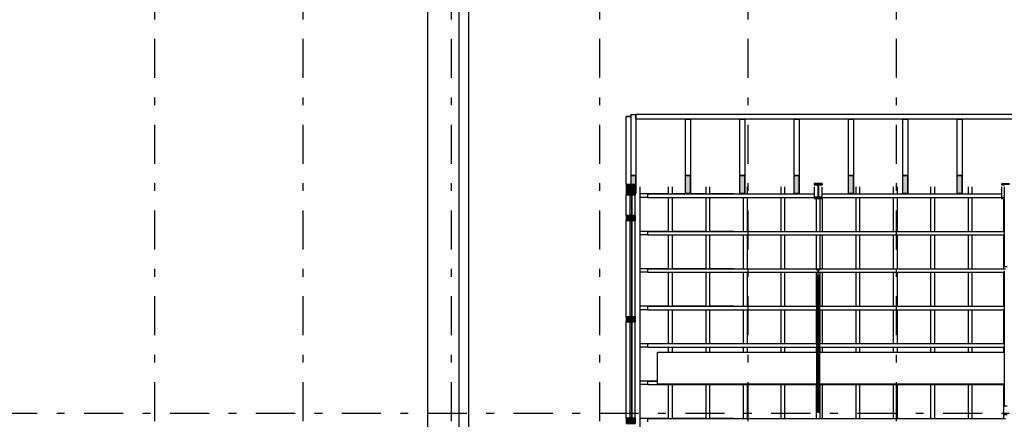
# Model space of a CAD drawing. Extents: x 2 to 87, y -108 to 11.
# Tile 96 of 210: x 27.6 to 40.21, y -81.49 to -76.36. Entities that reach past the tile are written whole.
import ezdxf

# ---------------------------------------------------------------- set-up
doc = ezdxf.new("R2010")
doc.units = 0
doc.header["$MEASUREMENT"] = 0
doc.linetypes.add('DASHDOT', pattern=[1, 0.5, -0.25, 0, -0.25])
for name, color, linetype in [('10', 7, 'CONTINUOUS'), ('11', 7, 'CONTINUOUS'), ('12', 7, 'CONTINUOUS'), ('17', 7, 'CONTINUOUS'), ('2', 7, 'CONTINUOUS'), ('5', 7, 'CONTINUOUS'), ('8', 7, 'CONTINUOUS'), ('9', 7, 'CONTINUOUS')]:
    doc.layers.add(name, color=color, linetype=linetype)

# ---------------------------------------------------------------- blocks, each defined once
blk = doc.blocks.new('*N97')
at = {"layer": '9', "color": 62, "linetype": 'Continuous'}
for p, q in [((35.4276, -78.3595), (35.4946, -78.3595)), ((35.4276, -78.3595), (35.4276, -78.5875)), ((35.4946, -78.3595), (35.4946, -78.5875)), ((35.4276, -78.5875), (35.4946, -78.5875))]:
    blk.add_line(p, q, dxfattribs=at)
for points in [[(35.4276, -78.3595), (35.4276, -78.3595), (35.4946, -78.3595)], [(35.4276, -78.3595), (35.4276, -78.5875), (35.4946, -78.5875)], [(35.4276, -78.3595), (35.4946, -78.3595), (35.4946, -78.5875)], [(35.4276, -78.5875), (35.4276, -78.5875), (35.4946, -78.5875)]]:
    blk.add_solid(points, dxfattribs=at)
blk = doc.blocks.new('*N113')
at = {"layer": '9', "color": 62, "linetype": 'Continuous'}
for p, q in [((39.6039, -78.3595), (39.6709, -78.3595)), ((39.6039, -78.3595), (39.6039, -78.5875)), ((39.6709, -78.3595), (39.6709, -78.5875)), ((39.6039, -78.5875), (39.6709, -78.5875))]:
    blk.add_line(p, q, dxfattribs=at)
for points in [[(39.6039, -78.3595), (39.6039, -78.3595), (39.6709, -78.3595)], [(39.6039, -78.3595), (39.6039, -78.5875), (39.6709, -78.5875)], [(39.6039, -78.3595), (39.6709, -78.3595), (39.6709, -78.5875)], [(39.6039, -78.5875), (39.6039, -78.5875), (39.6709, -78.5875)]]:
    blk.add_solid(points, dxfattribs=at)
blk = doc.blocks.new('*N114')
at = {"layer": '9', "color": 62, "linetype": 'Continuous'}
for p, q in [((38.9078, -78.3595), (38.9748, -78.3595)), ((38.9078, -78.3595), (38.9078, -78.5875)), ((38.9748, -78.3595), (38.9748, -78.5875)), ((38.9078, -78.5875), (38.9748, -78.5875))]:
    blk.add_line(p, q, dxfattribs=at)
for points in [[(38.9078, -78.3595), (38.9078, -78.3595), (38.9748, -78.3595)], [(38.9078, -78.3595), (38.9078, -78.5875), (38.9748, -78.5875)], [(38.9078, -78.3595), (38.9748, -78.3595), (38.9748, -78.5875)], [(38.9078, -78.5875), (38.9078, -78.5875), (38.9748, -78.5875)]]:
    blk.add_solid(points, dxfattribs=at)
blk = doc.blocks.new('*N115')
at = {"layer": '9', "color": 62, "linetype": 'Continuous'}
for p, q in [((38.2118, -78.3595), (38.2788, -78.3595)), ((38.2118, -78.3595), (38.2118, -78.5875)), ((38.2788, -78.3595), (38.2788, -78.5875)), ((38.2118, -78.5875), (38.2788, -78.5875))]:
    blk.add_line(p, q, dxfattribs=at)
for points in [[(38.2118, -78.3595), (38.2118, -78.3595), (38.2788, -78.3595)], [(38.2118, -78.3595), (38.2118, -78.5875), (38.2788, -78.5875)], [(38.2118, -78.3595), (38.2788, -78.3595), (38.2788, -78.5875)], [(38.2118, -78.5875), (38.2118, -78.5875), (38.2788, -78.5875)]]:
    blk.add_solid(points, dxfattribs=at)
blk = doc.blocks.new('*N116')
at = {"layer": '9', "color": 62, "linetype": 'Continuous'}
for p, q in [((37.5157, -78.3595), (37.5827, -78.3595)), ((37.5157, -78.3595), (37.5157, -78.5875)), ((37.5827, -78.3595), (37.5827, -78.5875)), ((37.5157, -78.5875), (37.5827, -78.5875))]:
    blk.add_line(p, q, dxfattribs=at)
for points in [[(37.5157, -78.3595), (37.5157, -78.3595), (37.5827, -78.3595)], [(37.5157, -78.3595), (37.5157, -78.5875), (37.5827, -78.5875)], [(37.5157, -78.3595), (37.5827, -78.3595), (37.5827, -78.5875)], [(37.5157, -78.5875), (37.5157, -78.5875), (37.5827, -78.5875)]]:
    blk.add_solid(points, dxfattribs=at)
blk = doc.blocks.new('*N117')
at = {"layer": '9', "color": 62, "linetype": 'Continuous'}
for p, q in [((36.8197, -78.3595), (36.8867, -78.3595)), ((36.8197, -78.3595), (36.8197, -78.5875)), ((36.8867, -78.3595), (36.8867, -78.5875)), ((36.8197, -78.5875), (36.8867, -78.5875))]:
    blk.add_line(p, q, dxfattribs=at)
for points in [[(36.8197, -78.3595), (36.8197, -78.3595), (36.8867, -78.3595)], [(36.8197, -78.3595), (36.8197, -78.5875), (36.8867, -78.5875)], [(36.8197, -78.3595), (36.8867, -78.3595), (36.8867, -78.5875)], [(36.8197, -78.5875), (36.8197, -78.5875), (36.8867, -78.5875)]]:
    blk.add_solid(points, dxfattribs=at)
blk = doc.blocks.new('*N118')
at = {"layer": '9', "color": 62, "linetype": 'Continuous'}
for p, q in [((36.1236, -78.3595), (36.1906, -78.3595)), ((36.1236, -78.3595), (36.1236, -78.5875)), ((36.1906, -78.3595), (36.1906, -78.5875)), ((36.1236, -78.5875), (36.1906, -78.5875))]:
    blk.add_line(p, q, dxfattribs=at)
for points in [[(36.1236, -78.3595), (36.1236, -78.3595), (36.1906, -78.3595)], [(36.1236, -78.3595), (36.1236, -78.5875), (36.1906, -78.5875)], [(36.1236, -78.3595), (36.1906, -78.3595), (36.1906, -78.5875)], [(36.1236, -78.5875), (36.1236, -78.5875), (36.1906, -78.5875)]]:
    blk.add_solid(points, dxfattribs=at)
blk = doc.blocks.new('*N133')
at = {"layer": '8', "color": 62, "linetype": 'Continuous'}
for p, q in [((0.0145, -0.2443), (-0.0105, -0.2443)), ((-0.0105, -0.2443), (-0.0105, -0.5079)), ((0.0145, -0.2443), (0.0145, -0.5079)), ((0.0145, -0.5079), (-0.0105, -0.5079))]:
    blk.add_line(p, q, dxfattribs=at)
for points in [[(0.0145, -0.2443), (-0.0105, -0.2443), (-0.0105, -0.5079)], [(0.0145, -0.2443), (0.0145, -0.5079), (-0.0105, -0.5079)], [(-0.0105, -0.2443), (-0.0105, -0.2443), (-0.0105, -0.5079)], [(0.0145, -0.2443), (0.0145, -0.2443), (0.0145, -0.5079)]]:
    blk.add_solid(points, dxfattribs=at)
blk = doc.blocks.new('*N143')
at = {"layer": '8', "color": 62, "linetype": 'Continuous'}
for p, q in [((0.0145, 0.6165), (-0.0105, 0.6165)), ((-0.0105, 0.6165), (-0.0105, -0.6165)), ((0.0145, 0.6165), (0.0145, -0.6165)), ((0.0145, -0.6165), (-0.0105, -0.6165))]:
    blk.add_line(p, q, dxfattribs=at)
for points in [[(0.0145, 0.6165), (-0.0105, 0.6165), (-0.0105, -0.6165)], [(0.0145, 0.6165), (0.0145, -0.6165), (-0.0105, -0.6165)], [(-0.0105, 0.6165), (-0.0105, 0.6165), (-0.0105, -0.6165)], [(0.0145, 0.6165), (0.0145, 0.6165), (0.0145, -0.6165)]]:
    blk.add_solid(points, dxfattribs=at)
blk = doc.blocks.new('*N144')
at = {"layer": '9', "color": 62, "linetype": 'Continuous'}
for p, q in [((35.369, -78.4725), (35.483, -78.4725)), ((35.369, -78.4725), (35.369, -78.6068)), ((35.483, -78.4725), (35.483, -78.6068)), ((35.369, -78.6068), (35.483, -78.6068))]:
    blk.add_line(p, q, dxfattribs=at)
for points in [[(35.369, -78.4725), (35.369, -78.4725), (35.483, -78.4725)], [(35.369, -78.4725), (35.369, -78.6068), (35.483, -78.6068)], [(35.369, -78.4725), (35.483, -78.4725), (35.483, -78.6068)], [(35.369, -78.6068), (35.369, -78.6068), (35.483, -78.6068)]]:
    blk.add_solid(points, dxfattribs=at)
blk = doc.blocks.new('*N145')
at = {"layer": '9', "color": 62, "linetype": 'Continuous'}
for p, q in [((-0.057, 0.0335), (-0.057, -0.0335)), ((-0.057, 0.0335), (0.057, 0.0335)), ((0.057, 0.0335), (0.057, -0.0335)), ((-0.057, -0.0335), (0.057, -0.0335))]:
    blk.add_line(p, q, dxfattribs=at)
for points in [[(-0.057, 0.0335), (-0.057, 0.0335), (-0.057, -0.0335)], [(-0.057, 0.0335), (0.057, 0.0335), (0.057, -0.0335)], [(-0.057, 0.0335), (-0.057, -0.0335), (0.057, -0.0335)], [(0.057, 0.0335), (0.057, 0.0335), (0.057, -0.0335)]]:
    blk.add_solid(points, dxfattribs=at)
blk = doc.blocks.new('*N146')
at = {"layer": '8', "color": 62, "linetype": 'Continuous'}
for p, q in [((0.0145, 0.6165), (-0.0105, 0.6165)), ((-0.0105, 0.6165), (-0.0105, -0.5921)), ((0.0145, 0.6165), (0.0145, -0.6165)), ((-0.0105, -0.5921), (-0.0105, -0.6165)), ((0.0145, -0.6165), (-0.0105, -0.6165))]:
    blk.add_line(p, q, dxfattribs=at)
for points in [[(0.0145, 0.6165), (-0.0105, 0.6165), (-0.0105, -0.6165)], [(0.0145, 0.6165), (0.0145, -0.6165), (-0.0105, -0.6165)], [(-0.0105, 0.6165), (-0.0105, 0.6165), (-0.0105, -0.5921)], [(0.0145, 0.6165), (0.0145, 0.6165), (0.0145, -0.6165)], [(-0.0105, -0.5921), (-0.0105, -0.5921), (-0.0105, -0.6165)]]:
    blk.add_solid(points, dxfattribs=at)
blk = doc.blocks.new('*N147')
at = {"layer": '9', "color": 62, "linetype": 'Continuous'}
for p, q in [((-0.057, 0.0335), (-0.057, -0.0335)), ((-0.057, 0.0335), (0.057, 0.0335)), ((0.057, 0.0335), (0.057, -0.0335)), ((-0.057, -0.0335), (0.057, -0.0335))]:
    blk.add_line(p, q, dxfattribs=at)
for points in [[(-0.057, 0.0335), (-0.057, 0.0335), (-0.057, -0.0335)], [(-0.057, 0.0335), (0.057, 0.0335), (0.057, -0.0335)], [(-0.057, 0.0335), (-0.057, -0.0335), (0.057, -0.0335)], [(0.057, 0.0335), (0.057, 0.0335), (0.057, -0.0335)]]:
    blk.add_solid(points, dxfattribs=at)
blk = doc.blocks.new('*N149')
at = {"layer": '9', "color": 62, "linetype": 'Continuous'}
for p, q in [((-0.057, 0.0335), (-0.057, -0.0335)), ((-0.057, 0.0335), (0.057, 0.0335)), ((0.057, 0.0335), (0.057, -0.0335)), ((-0.057, -0.0335), (0.057, -0.0335))]:
    blk.add_line(p, q, dxfattribs=at)
for points in [[(-0.057, 0.0335), (-0.057, 0.0335), (-0.057, -0.0335)], [(-0.057, 0.0335), (0.057, 0.0335), (0.057, -0.0335)], [(-0.057, 0.0335), (-0.057, -0.0335), (0.057, -0.0335)], [(0.057, 0.0335), (0.057, 0.0335), (0.057, -0.0335)]]:
    blk.add_solid(points, dxfattribs=at)

msp = doc.modelspace()

# ---------------------------------------------------------------- linework, layer by layer
at = {"layer": '10', "color": 62, "linetype": 'Continuous'}
for p, q in [((35.9126, -78.5995), (35.9126, -78.5025)), ((35.9576, -78.5025), (35.9576, -78.5995)), ((36.3926, -78.5995), (36.3926, -78.5025)), ((36.4376, -78.5025), (36.4376, -78.5995)), ((36.9176, -78.5025), (36.9176, -78.5995)), ((37.3526, -78.5995), (37.3526, -78.5025)), ((37.3976, -78.5025), (37.3976, -78.5995)), ((37.7776, -78.4626), (37.8776, -78.4626)), ((37.7776, -78.4626), (37.7776, -78.4786)), ((37.8776, -78.4626), (37.7776, -78.4626)), ((37.7776, -78.4626), (37.7776, -78.4786)), ((37.7776, -78.4786), (37.8154, -78.4791)), ((37.7776, -78.4786), (37.8131, -78.4786)), ((37.7776, -78.5025), (37.7776, -78.6384)), ((37.8154, -78.4791), (37.817, -78.4804)), ((37.817, -78.4804), (37.8197, -78.4826)), ((37.8197, -78.4826), (37.8212, -78.4856)), ((37.8212, -78.4856), (37.823, -78.4893)), ((37.823, -78.4893), (37.8239, -78.4934)), ((37.8239, -78.4934), (37.8248, -78.4979)), ((37.8251, -78.5026), (37.8242, -78.6144)), ((37.8248, -78.4979), (37.8251, -78.5026)), ((37.8251, -78.5026), (37.8251, -78.6144)), ((37.8309, -78.5026), (37.8301, -78.6144)), ((37.8301, -78.6144), (37.8301, -78.5026)), ((37.831, -78.4934), (37.8309, -78.4979)), ((37.8309, -78.4979), (37.8309, -78.5026)), ((37.8324, -78.4893), (37.831, -78.4934)), ((37.8336, -78.4856), (37.8324, -78.4893)), ((37.8358, -78.4826), (37.8336, -78.4856)), ((37.8375, -78.4804), (37.8358, -78.4826)), ((37.8409, -78.4791), (37.8375, -78.4804)), ((37.8421, -78.4786), (37.8409, -78.4791)), ((37.8421, -78.4786), (37.8776, -78.4786)), ((37.8421, -78.4786), (37.8776, -78.4786)), ((37.8776, -78.4626), (37.8776, -78.4786)), ((37.8776, -78.4786), (37.8776, -78.4626)), ((37.8776, -78.6384), (37.8776, -78.5025)), ((38.3126, -78.5995), (38.3126, -78.5025)), ((38.3576, -78.5025), (38.3576, -78.5995)), ((38.7926, -78.5995), (38.7926, -78.5025)), ((38.8376, -78.5025), (38.8376, -78.5995)), ((39.2726, -78.5995), (39.2726, -78.5025)), ((39.3176, -78.5025), (39.3176, -78.5995)), ((39.7526, -78.5995), (39.7526, -78.5025)), ((39.7976, -78.5025), (39.7976, -78.5995)), ((40.1776, -78.4639), (40.2776, -78.4639)), ((40.1776, -78.4639), (40.1776, -78.4799)), ((40.2776, -78.4639), (40.1776, -78.4639)), ((40.1776, -78.4639), (40.1776, -78.4799)), ((40.1776, -78.4799), (40.2154, -78.4804)), ((40.1776, -78.4799), (40.2131, -78.4799)), ((40.1776, -78.5025), (40.1776, -78.6399)), ((40.2076, -78.5025), (40.2076, -79.5256)), ((40.2076, -78.5025), (40.2076, -79.5256)), ((35.9126, -79.0795), (35.9126, -78.6395)), ((35.9576, -78.6395), (35.9576, -79.0795)), ((36.3926, -79.0795), (36.3926, -78.6395)), ((36.4376, -78.6395), (36.4376, -79.0795)), ((36.8726, -78.5995), (36.8726, -78.5875)), ((36.8726, -79.0795), (36.8726, -78.6395)), ((36.9176, -78.6395), (36.9176, -79.0795)), ((37.3526, -79.0795), (37.3526, -78.6395)), ((37.3976, -78.6395), (37.3976, -79.0795)), ((37.7776, -78.6384), (37.8131, -78.6384)), ((37.7776, -78.6384), (37.7776, -78.6544)), ((37.8131, -78.6384), (37.7776, -78.6384)), ((37.7776, -78.6384), (37.7776, -78.6544)), ((37.7776, -78.6544), (37.8776, -78.6544)), ((37.7776, -78.6544), (37.8776, -78.6544)), ((37.8051, -79.0802), (37.8051, -78.6544)), ((37.8142, -78.6379), (37.8131, -78.6384)), ((37.8176, -78.6366), (37.8142, -78.6379)), ((37.8193, -78.6344), (37.8176, -78.6366)), ((37.8215, -78.6314), (37.8193, -78.6344)), ((37.8228, -78.6278), (37.8215, -78.6314)), ((37.8241, -78.6236), (37.8228, -78.6278)), ((37.8242, -78.6191), (37.8241, -78.6236)), ((37.8242, -78.6144), (37.8242, -78.6191)), ((37.8301, -78.6144), (37.8303, -78.6191)), ((37.8303, -78.6191), (37.8312, -78.6236)), ((37.8312, -78.6236), (37.8321, -78.6278)), ((37.8321, -78.6278), (37.8339, -78.6314)), ((37.8339, -78.6314), (37.8354, -78.6344)), ((37.8354, -78.6344), (37.8381, -78.6366)), ((37.8381, -78.6366), (37.8397, -78.6379)), ((37.8397, -78.6379), (37.8776, -78.6384)), ((37.8776, -78.6384), (37.8421, -78.6384)), ((37.8501, -78.6544), (37.8501, -79.0802)), ((37.8776, -78.6384), (37.8776, -78.6544)), ((37.8776, -78.6544), (37.8776, -78.6384)), ((37.8776, -78.6543), (37.8776, -79.0795)), ((38.3126, -79.0795), (38.3126, -78.6395)), ((38.3576, -78.6395), (38.3576, -79.0795)), ((38.7926, -79.0795), (38.7926, -78.6395)), ((38.8376, -78.6395), (38.8376, -79.0795)), ((39.2726, -79.0795), (39.2726, -78.6395)), ((39.3176, -78.6395), (39.3176, -79.0795)), ((39.7526, -79.0795), (39.7526, -78.6395)), ((39.7976, -78.6395), (39.7976, -79.0795)), ((40.1776, -78.6399), (40.2076, -78.6399)), ((40.1776, -78.6399), (40.1776, -78.6559)), ((40.2081, -78.6399), (40.1776, -78.6399)), ((40.1776, -78.6399), (40.1776, -78.6559)), ((40.1776, -78.6559), (40.2039, -78.6559)), ((40.1776, -78.6559), (40.2081, -78.6559)), ((40.2039, -78.6559), (40.2076, -78.6559)), ((40.2051, -79.0802), (40.2051, -78.6559)), ((40.2076, -78.6399), (40.2076, -78.6559)), ((35.9126, -79.5595), (35.9126, -79.1195)), ((35.9576, -79.1195), (35.9576, -79.5595)), ((36.3926, -79.5595), (36.3926, -79.1195)), ((36.4376, -79.1195), (36.4376, -79.5595)), ((36.8726, -79.5595), (36.8726, -79.1195)), ((36.9176, -79.1195), (36.9176, -79.5595)), ((37.3526, -79.5595), (37.3526, -79.1195)), ((37.3976, -79.1195), (37.3976, -79.5595)), ((37.8051, -79.5602), (37.8051, -79.1189)), ((37.8501, -79.1189), (37.8501, -79.5602)), ((37.8776, -79.1195), (37.8776, -79.5595)), ((38.3126, -79.5595), (38.3126, -79.1195)), ((38.3576, -79.1195), (38.3576, -79.5595)), ((38.7926, -79.5595), (38.7926, -79.1195)), ((38.8376, -79.1195), (38.8376, -79.5595)), ((39.2726, -79.5595), (39.2726, -79.1195)), ((39.3176, -79.1195), (39.3176, -79.5595)), ((39.7526, -79.5595), (39.7526, -79.1195)), ((39.7976, -79.1195), (39.7976, -79.5595)), ((40.2051, -79.5602), (40.2051, -79.1189)), ((37.8476, -79.5642), (37.8076, -79.5642)), ((40.2076, -79.5256), (40.2476, -79.5256)), ((35.9126, -80.0395), (35.9126, -79.5995)), ((35.9576, -79.5995), (35.9576, -80.0395)), ((36.3926, -80.0395), (36.3926, -79.5995)), ((36.4376, -79.5995), (36.4376, -80.0395)), ((36.8726, -80.0395), (36.8726, -79.5995)), ((36.9176, -79.5995), (36.9176, -80.0395)), ((37.3526, -80.0395), (37.3526, -79.5995)), ((37.3976, -79.5995), (37.3976, -80.0395)), ((37.8051, -80.0402), (37.8051, -79.5989)), ((37.8076, -79.6388), (37.8076, -81.3917)), ((37.8076, -79.6388), (37.8076, -81.3917)), ((37.8115, -79.5682), (37.8256, -79.5704)), ((37.8115, -79.6358), (37.8256, -79.6341)), ((37.8115, -81.3887), (37.8115, -79.6358)), ((37.8256, -79.5704), (37.8256, -79.6042)), ((37.8256, -79.6042), (37.8296, -79.6042)), ((37.8256, -79.6087), (37.8296, -79.6087)), ((37.8256, -81.3616), (37.8256, -79.6087)), ((37.8296, -79.5704), (37.8436, -79.5682)), ((37.8296, -79.6042), (37.8296, -79.5704)), ((37.8296, -81.3616), (37.8296, -79.6087)), ((37.8296, -79.6341), (37.8436, -79.6358)), ((37.8436, -81.3887), (37.8436, -79.6358)), ((37.8476, -81.3917), (37.8476, -79.6388)), ((37.8476, -81.3917), (37.8476, -79.6388)), ((37.8501, -79.5989), (37.8501, -80.0402)), ((37.8776, -79.5995), (37.8776, -80.0395)), ((38.3126, -80.0395), (38.3126, -79.5995)), ((38.3576, -79.5995), (38.3576, -80.0395)), ((38.7926, -80.0395), (38.7926, -79.5995)), ((38.8376, -79.5995), (38.8376, -80.0395)), ((39.2726, -80.0395), (39.2726, -79.5995)), ((39.3176, -79.5995), (39.3176, -80.0395)), ((39.7526, -80.0395), (39.7526, -79.5995)), ((39.7976, -79.5995), (39.7976, -80.0395)), ((40.2051, -80.0402), (40.2051, -79.5989)), ((40.2076, -79.5817), (40.2076, -81.3142)), ((40.2076, -79.5898), (40.2076, -81.3142)), ((35.9126, -80.5195), (35.9126, -80.0795)), ((35.9576, -80.0795), (35.9576, -80.5195)), ((36.3926, -80.5195), (36.3926, -80.0795)), ((36.4376, -80.0795), (36.4376, -80.5195)), ((36.8726, -80.5195), (36.8726, -80.0795)), ((36.9176, -80.0795), (36.9176, -80.5195)), ((37.3526, -80.5195), (37.3526, -80.0795)), ((37.3976, -80.0795), (37.3976, -80.5195)), ((37.8051, -80.5202), (37.8051, -80.0789)), ((37.8501, -80.0789), (37.8501, -80.5202)), ((37.8776, -80.0795), (37.8776, -80.5195)), ((38.3126, -80.5195), (38.3126, -80.0795)), ((38.3576, -80.0795), (38.3576, -80.5195)), ((38.7926, -80.5195), (38.7926, -80.0795)), ((38.8376, -80.0795), (38.8376, -80.5195)), ((39.2726, -80.5195), (39.2726, -80.0795)), ((39.3176, -80.0795), (39.3176, -80.5195)), ((39.7526, -80.5195), (39.7526, -80.0795)), ((39.7976, -80.0795), (39.7976, -80.5195)), ((40.2051, -80.5202), (40.2051, -80.0789)), ((35.9126, -80.6288), (35.9126, -80.5595)), ((35.9576, -80.5595), (35.9576, -80.6288)), ((36.3926, -80.6288), (36.3926, -80.5595)), ((36.4376, -80.5595), (36.4376, -80.6288)), ((36.8726, -80.6289), (36.8726, -80.5595)), ((36.9176, -80.5595), (36.9176, -80.6289)), ((37.3526, -80.6288), (37.3526, -80.5595)), ((37.3976, -80.5595), (37.3976, -80.6288)), ((37.8051, -80.6289), (37.8051, -80.5589)), ((37.8501, -80.5589), (37.8501, -80.6289)), ((37.8776, -80.5595), (37.8776, -80.6288)), ((38.3126, -80.6289), (38.3126, -80.5595)), ((38.3576, -80.5595), (38.3576, -80.6289)), ((38.7926, -80.6288), (38.7926, -80.5595)), ((38.8376, -80.5595), (38.8376, -80.6288)), ((39.2726, -80.6288), (39.2726, -80.5595)), ((39.3176, -80.5595), (39.3176, -80.6288)), ((39.7526, -80.6289), (39.7526, -80.5595)), ((39.7976, -80.5595), (39.7976, -80.6289)), ((40.2051, -80.6289), (40.2051, -80.5589)), ((35.9126, -81.4795), (35.9126, -81.0395)), ((35.9576, -81.0395), (35.9576, -81.4795)), ((36.3926, -81.4795), (36.3926, -81.0395)), ((36.4376, -81.0395), (36.4376, -81.4795)), ((36.8726, -81.4795), (36.8726, -81.0395)), ((36.9176, -81.0395), (36.9176, -81.4795)), ((37.3526, -81.4795), (37.3526, -81.0395)), ((37.3976, -81.0395), (37.3976, -81.4795)), ((37.8051, -81.4802), (37.8051, -81.0389)), ((37.8501, -81.0389), (37.8501, -81.4802)), ((37.8776, -81.0395), (37.8776, -81.4795)), ((38.3126, -81.4795), (38.3126, -81.0395)), ((38.3576, -81.0395), (38.3576, -81.4795)), ((38.7926, -81.4795), (38.7926, -81.0395)), ((38.8376, -81.0395), (38.8376, -81.4795)), ((39.2726, -81.4795), (39.2726, -81.0395)), ((39.3176, -81.0395), (39.3176, -81.4795)), ((39.7526, -81.4795), (39.7526, -81.0395)), ((39.7976, -81.0395), (39.7976, -81.4795)), ((40.2051, -81.4802), (40.2051, -81.0389)), ((40.2076, -81.3142), (40.2476, -81.3142)), ((37.8076, -81.3917), (37.8476, -81.3917)), ((37.8256, -81.387), (37.8115, -81.3887)), ((37.8296, -81.3616), (37.8256, -81.3616)), ((37.8256, -81.3616), (37.8256, -81.387)), ((37.8296, -81.387), (37.8296, -81.3616)), ((37.8436, -81.3887), (37.8296, -81.387)), ((40.2476, -81.4281), (40.2076, -81.4281))]:
    msp.add_line(p, q, dxfattribs=at)
for points in [[(37.8131, -78.4786), (37.8154, -78.4791), (37.8176, -78.4804), (37.8197, -78.4826), (37.8215, -78.4856), (37.823, -78.4893), (37.8241, -78.4934), (37.8248, -78.4979), (37.8251, -78.5026)], [(37.8301, -78.5026), (37.8303, -78.4979), (37.831, -78.4934), (37.8321, -78.4893), (37.8336, -78.4856), (37.8354, -78.4826), (37.8375, -78.4804), (37.8397, -78.4791), (37.8421, -78.4786)], [(37.8251, -78.6144), (37.8248, -78.6191), (37.8241, -78.6236), (37.823, -78.6278), (37.8215, -78.6314), (37.8197, -78.6344), (37.8176, -78.6366), (37.8154, -78.6379), (37.8131, -78.6384)], [(37.8421, -78.6384), (37.8397, -78.6379), (37.8375, -78.6366), (37.8354, -78.6344), (37.8336, -78.6314), (37.8321, -78.6278), (37.831, -78.6236), (37.8303, -78.6191), (37.8301, -78.6144)], [(40.2114, -79.5236), (40.2113, -79.5236), (40.2113, -79.5236), (40.2112, -79.5236), (40.2112, -79.5236), (40.2111, -79.5236), (40.2111, -79.5236), (40.211, -79.5236), (40.211, -79.5236), (40.2109, -79.5237), (40.2109, -79.5237), (40.2108, -79.5237), (40.2108, -79.5237), (40.2108, -79.5237), (40.2107, -79.5237), (40.2107, -79.5237), (40.2106, -79.5237), (40.2106, -79.5237), (40.2105, -79.5237), (40.2105, -79.5237), (40.2104, -79.5237), (40.2104, -79.5237), (40.2103, -79.5237), (40.2103, -79.5237), (40.2102, -79.5237), (40.2102, -79.5238), (40.2101, -79.5238), (40.2101, -79.5238), (40.21, -79.5238), (40.21, -79.5238), (40.21, -79.5238), (40.2099, -79.5238), (40.2099, -79.5238), (40.2098, -79.5238), (40.2098, -79.5238), (40.2097, -79.5238), (40.2097, -79.5239), (40.2097, -79.5239), (40.2096, -79.5239), (40.2096, -79.5239), (40.2095, -79.5239), (40.2095, -79.5239), (40.2094, -79.5239), (40.2094, -79.5239), (40.2094, -79.524), (40.2093, -79.524), (40.2093, -79.524), (40.2092, -79.524), (40.2092, -79.524), (40.2092, -79.524), (40.2091, -79.524), (40.2091, -79.5241), (40.209, -79.5241), (40.209, -79.5241), (40.209, -79.5241), (40.2089, -79.5241), (40.2089, -79.5241), (40.2089, -79.5242), (40.2088, -79.5242), (40.2088, -79.5242), (40.2087, -79.5242), (40.2087, -79.5242), (40.2087, -79.5242), (40.2086, -79.5243), (40.2086, -79.5243), (40.2086, -79.5243), (40.2085, -79.5243), (40.2085, -79.5243), (40.2085, -79.5243), (40.2085, -79.5244), (40.2084, -79.5244), (40.2084, -79.5244), (40.2084, -79.5244), (40.2083, -79.5244), (40.2083, -79.5245), (40.2083, -79.5245), (40.2082, -79.5245), (40.2082, -79.5245), (40.2082, -79.5245), (40.2082, -79.5246), (40.2081, -79.5246), (40.2081, -79.5246), (40.2081, -79.5246), (40.2081, -79.5246), (40.208, -79.5247), (40.208, -79.5247), (40.208, -79.5247), (40.208, -79.5247), (40.208, -79.5248), (40.2079, -79.5248), (40.2079, -79.5248), (40.2079, -79.5248), (40.2079, -79.5248), (40.2079, -79.5249), (40.2077, -79.525), (40.2077, -79.5251), (40.2077, -79.5251), (40.2077, -79.5251), (40.2077, -79.5251), (40.2077, -79.5251), (40.2077, -79.5252), (40.2076, -79.5252), (40.2076, -79.5252), (40.2076, -79.5252), (40.2076, -79.5253), (40.2076, -79.5253), (40.2076, -79.5253), (40.2076, -79.5253), (40.2076, -79.5254), (40.2076, -79.5254), (40.2076, -79.5254), (40.2076, -79.5254), (40.2076, -79.5255)], [(37.8115, -79.6358), (37.8114, -79.6358), (37.8114, -79.6358), (37.8113, -79.6358), (37.8113, -79.6358), (37.8112, -79.6358), (37.8112, -79.6358), (37.8111, -79.6358), (37.8111, -79.6358), (37.811, -79.6358), (37.811, -79.6358), (37.8109, -79.6358), (37.8109, -79.6358), (37.8108, -79.6358), (37.8108, -79.6358), (37.8108, -79.6358), (37.8107, -79.6359), (37.8107, -79.6359), (37.8106, -79.6359), (37.8106, -79.6359), (37.8105, -79.6359), (37.8105, -79.6359), (37.8104, -79.6359), (37.8104, -79.6359), (37.8103, -79.6359), (37.8103, -79.6359), (37.8102, -79.636), (37.8102, -79.636), (37.8101, -79.636), (37.8101, -79.636), (37.81, -79.636), (37.81, -79.636), (37.81, -79.636), (37.8099, -79.636), (37.8099, -79.6361), (37.8098, -79.6361), (37.8098, -79.6361), (37.8097, -79.6361), (37.8097, -79.6361), (37.8097, -79.6361), (37.8096, -79.6362), (37.8096, -79.6362), (37.8095, -79.6362), (37.8095, -79.6362), (37.8094, -79.6362), (37.8094, -79.6363), (37.8094, -79.6363), (37.8093, -79.6363), (37.8093, -79.6363), (37.8092, -79.6363), (37.8092, -79.6364), (37.8092, -79.6364), (37.8091, -79.6364), (37.8091, -79.6364), (37.809, -79.6364), (37.809, -79.6365), (37.809, -79.6365), (37.8089, -79.6365), (37.8089, -79.6365), (37.8089, -79.6366), (37.8088, -79.6366), (37.8088, -79.6366), (37.8087, -79.6366), (37.8087, -79.6367), (37.8087, -79.6367), (37.8086, -79.6367), (37.8086, -79.6368), (37.8086, -79.6368), (37.8085, -79.6368), (37.8085, -79.6368), (37.8085, -79.6369), (37.8085, -79.6369), (37.8084, -79.6369), (37.8084, -79.6369), (37.8084, -79.637), (37.8083, -79.637), (37.8083, -79.637), (37.8083, -79.6371), (37.8082, -79.6371), (37.8082, -79.6371), (37.8082, -79.6372), (37.8082, -79.6372), (37.8081, -79.6372), (37.8081, -79.6373), (37.8081, -79.6373), (37.8081, -79.6373), (37.808, -79.6373), (37.808, -79.6374), (37.808, -79.6374), (37.808, -79.6374), (37.808, -79.6375), (37.8079, -79.6375), (37.8079, -79.6375), (37.8079, -79.6376), (37.8079, -79.6376), (37.8079, -79.6376), (37.8078, -79.6378), (37.8078, -79.6379), (37.8077, -79.6379), (37.8077, -79.6379), (37.8077, -79.638), (37.8077, -79.638), (37.8077, -79.638), (37.8077, -79.6381), (37.8077, -79.6381), (37.8076, -79.6381), (37.8076, -79.6382), (37.8076, -79.6382), (37.8076, -79.6382), (37.8076, -79.6383), (37.8076, -79.6383), (37.8076, -79.6384), (37.8076, -79.6384), (37.8076, -79.6384), (37.8076, -79.6385), (37.8076, -79.6385), (37.8076, -79.6385), (37.8076, -79.6386), (37.8076, -79.6386), (37.8076, -79.6386), (37.8076, -79.6387), (37.8076, -79.6387), (37.8076, -79.6388)], [(37.8476, -79.6388), (37.8476, -79.6387), (37.8475, -79.6387), (37.8475, -79.6386), (37.8475, -79.6386), (37.8475, -79.6386), (37.8475, -79.6385), (37.8475, -79.6385), (37.8475, -79.6385), (37.8475, -79.6384), (37.8475, -79.6384), (37.8475, -79.6384), (37.8475, -79.6383), (37.8475, -79.6383), (37.8475, -79.6382), (37.8475, -79.6382), (37.8475, -79.6382), (37.8475, -79.6381), (37.8474, -79.6381), (37.8474, -79.6381), (37.8474, -79.638), (37.8474, -79.638), (37.8474, -79.638), (37.8474, -79.6379), (37.8474, -79.6379), (37.8473, -79.6378), (37.8473, -79.6378), (37.8473, -79.6378), (37.8473, -79.6377), (37.8473, -79.6377), (37.8473, -79.6377), (37.8472, -79.6376), (37.8472, -79.6376), (37.8472, -79.6376), (37.8472, -79.6375), (37.8472, -79.6375), (37.8471, -79.6375), (37.8471, -79.6374), (37.8471, -79.6374), (37.8471, -79.6374), (37.8471, -79.6373), (37.847, -79.6373), (37.847, -79.6373), (37.847, -79.6372), (37.847, -79.6372), (37.8469, -79.6372), (37.8469, -79.6372), (37.8469, -79.6371), (37.8469, -79.6371), (37.8468, -79.6371), (37.8468, -79.637), (37.8468, -79.637), (37.8467, -79.637), (37.8467, -79.6369), (37.8467, -79.6369), (37.8466, -79.6369), (37.8466, -79.6369), (37.8466, -79.6368), (37.8465, -79.6368), (37.8465, -79.6368), (37.8465, -79.6367), (37.8464, -79.6367), (37.8464, -79.6367), (37.8464, -79.6367), (37.8463, -79.6366), (37.8463, -79.6366), (37.8463, -79.6366), (37.8462, -79.6366), (37.8462, -79.6365), (37.8462, -79.6365), (37.8461, -79.6365), (37.8461, -79.6365), (37.8461, -79.6364), (37.846, -79.6364), (37.846, -79.6364), (37.8459, -79.6364), (37.8459, -79.6364), (37.8459, -79.6363), (37.8458, -79.6363), (37.8458, -79.6363), (37.8457, -79.6363), (37.8457, -79.6363), (37.8457, -79.6362), (37.8456, -79.6362), (37.8456, -79.6362), (37.8455, -79.6362), (37.8455, -79.6362), (37.8454, -79.6361), (37.8454, -79.6361), (37.8454, -79.6361), (37.8453, -79.6361), (37.8453, -79.6361), (37.8452, -79.6361), (37.8452, -79.636), (37.8451, -79.636), (37.8451, -79.636), (37.8449, -79.636), (37.8449, -79.6359), (37.8448, -79.6359), (37.8448, -79.6359), (37.8447, -79.6359), (37.8447, -79.6359), (37.8446, -79.6359), (37.8446, -79.6359), (37.8445, -79.6359), (37.8445, -79.6359), (37.8444, -79.6359), (37.8444, -79.6358), (37.8443, -79.6358), (37.8443, -79.6358), (37.8442, -79.6358), (37.8442, -79.6358), (37.8441, -79.6358), (37.8441, -79.6358), (37.844, -79.6358), (37.844, -79.6358), (37.8439, -79.6358), (37.8439, -79.6358), (37.8438, -79.6358), (37.8438, -79.6358), (37.8437, -79.6358), (37.8437, -79.6358), (37.8436, -79.6358)], [(40.2114, -81.3112), (40.2113, -81.3112), (40.2113, -81.3112), (40.2112, -81.3112), (40.2112, -81.3112), (40.2111, -81.3112), (40.2111, -81.3112), (40.211, -81.3112), (40.211, -81.3112), (40.2109, -81.3112), (40.2109, -81.3112), (40.2108, -81.3112), (40.2108, -81.3113), (40.2108, -81.3113), (40.2107, -81.3113), (40.2107, -81.3113), (40.2106, -81.3113), (40.2106, -81.3113), (40.2105, -81.3113), (40.2105, -81.3113), (40.2104, -81.3113), (40.2104, -81.3113), (40.2103, -81.3113), (40.2103, -81.3114), (40.2102, -81.3114), (40.2102, -81.3114), (40.2101, -81.3114), (40.2101, -81.3114), (40.21, -81.3114), (40.21, -81.3114), (40.21, -81.3114), (40.2099, -81.3115), (40.2099, -81.3115), (40.2098, -81.3115), (40.2098, -81.3115), (40.2097, -81.3115), (40.2097, -81.3115), (40.2097, -81.3116), (40.2096, -81.3116), (40.2096, -81.3116), (40.2095, -81.3116), (40.2095, -81.3116), (40.2094, -81.3116), (40.2094, -81.3117), (40.2094, -81.3117), (40.2093, -81.3117), (40.2093, -81.3117), (40.2092, -81.3117), (40.2092, -81.3118), (40.2092, -81.3118), (40.2091, -81.3118), (40.2091, -81.3118), (40.209, -81.3119), (40.209, -81.3119), (40.209, -81.3119), (40.2089, -81.3119), (40.2089, -81.312), (40.2089, -81.312), (40.2088, -81.312), (40.2088, -81.312), (40.2087, -81.3121), (40.2087, -81.3121), (40.2087, -81.3121), (40.2086, -81.3121), (40.2086, -81.3122), (40.2086, -81.3122), (40.2085, -81.3122), (40.2085, -81.3122), (40.2085, -81.3123), (40.2085, -81.3123), (40.2084, -81.3123), (40.2084, -81.3124), (40.2084, -81.3124), (40.2083, -81.3124), (40.2083, -81.3124), (40.2083, -81.3125), (40.2082, -81.3125), (40.2082, -81.3125), (40.2082, -81.3126), (40.2082, -81.3126), (40.2081, -81.3126), (40.2081, -81.3127), (40.2081, -81.3127), (40.2081, -81.3127), (40.208, -81.3128), (40.208, -81.3128), (40.208, -81.3128), (40.208, -81.3128), (40.208, -81.3129), (40.2079, -81.3129), (40.2079, -81.3129), (40.2079, -81.313), (40.2079, -81.313), (40.2079, -81.313), (40.2078, -81.3131), (40.2078, -81.3131), (40.2078, -81.3132), (40.2078, -81.3133), (40.2077, -81.3133), (40.2077, -81.3133), (40.2077, -81.3134), (40.2077, -81.3134), (40.2077, -81.3134), (40.2077, -81.3135), (40.2077, -81.3135), (40.2076, -81.3135), (40.2076, -81.3136), (40.2076, -81.3136), (40.2076, -81.3136), (40.2076, -81.3137), (40.2076, -81.3137), (40.2076, -81.3138), (40.2076, -81.3138), (40.2076, -81.3138), (40.2076, -81.3139), (40.2076, -81.3139), (40.2076, -81.3139), (40.2076, -81.314), (40.2076, -81.314), (40.2076, -81.314), (40.2076, -81.3141)], [(37.8115, -81.3887), (37.8114, -81.3887), (37.8114, -81.3887), (37.8113, -81.3887), (37.8113, -81.3887), (37.8112, -81.3887), (37.8112, -81.3887), (37.8111, -81.3887), (37.8111, -81.3887), (37.811, -81.3887), (37.811, -81.3887), (37.8109, -81.3887), (37.8109, -81.3887), (37.8108, -81.3887), (37.8108, -81.3887), (37.8108, -81.3887), (37.8107, -81.3888), (37.8107, -81.3888), (37.8106, -81.3888), (37.8106, -81.3888), (37.8105, -81.3888), (37.8105, -81.3888), (37.8104, -81.3888), (37.8104, -81.3888), (37.8103, -81.3888), (37.8103, -81.3888), (37.8102, -81.3889), (37.8102, -81.3889), (37.8101, -81.3889), (37.8101, -81.3889), (37.81, -81.3889), (37.81, -81.3889), (37.81, -81.3889), (37.8099, -81.3889), (37.8099, -81.389), (37.8098, -81.389), (37.8098, -81.389), (37.8097, -81.389), (37.8097, -81.389), (37.8097, -81.389), (37.8096, -81.3891), (37.8096, -81.3891), (37.8095, -81.3891), (37.8095, -81.3891), (37.8094, -81.3891), (37.8094, -81.3892), (37.8094, -81.3892), (37.8093, -81.3892), (37.8093, -81.3892), (37.8092, -81.3892), (37.8092, -81.3893), (37.8092, -81.3893), (37.8091, -81.3893), (37.8091, -81.3893), (37.809, -81.3893), (37.809, -81.3894), (37.809, -81.3894), (37.8089, -81.3894), (37.8089, -81.3894), (37.8089, -81.3895), (37.8088, -81.3895), (37.8088, -81.3895), (37.8087, -81.3895), (37.8087, -81.3896), (37.8087, -81.3896), (37.8086, -81.3896), (37.8086, -81.3896), (37.8086, -81.3897), (37.8085, -81.3897), (37.8085, -81.3897), (37.8085, -81.3898), (37.8085, -81.3898), (37.8084, -81.3898), (37.8084, -81.3898), (37.8084, -81.3899), (37.8083, -81.3899), (37.8083, -81.3899), (37.8083, -81.39), (37.8082, -81.39), (37.8082, -81.39), (37.8082, -81.3901), (37.8082, -81.3901), (37.8081, -81.3901), (37.8081, -81.3901), (37.8081, -81.3902), (37.8081, -81.3902), (37.808, -81.3902), (37.808, -81.3903), (37.808, -81.3903), (37.808, -81.3903), (37.808, -81.3904), (37.8079, -81.3904), (37.8079, -81.3904), (37.8079, -81.3905), (37.8079, -81.3905), (37.8079, -81.3905), (37.8078, -81.3906), (37.8078, -81.3906), (37.8078, -81.3906), (37.8078, -81.3908), (37.8077, -81.3908), (37.8077, -81.3908), (37.8077, -81.3909), (37.8077, -81.3909), (37.8077, -81.3909), (37.8077, -81.391), (37.8077, -81.391), (37.8076, -81.391), (37.8076, -81.3911), (37.8076, -81.3911), (37.8076, -81.3911), (37.8076, -81.3912), (37.8076, -81.3912), (37.8076, -81.3913), (37.8076, -81.3913), (37.8076, -81.3913), (37.8076, -81.3914), (37.8076, -81.3914), (37.8076, -81.3914), (37.8076, -81.3915), (37.8076, -81.3915), (37.8076, -81.3915), (37.8076, -81.3916), (37.8076, -81.3916), (37.8076, -81.3917)], [(37.8476, -81.3917), (37.8476, -81.3916), (37.8475, -81.3916), (37.8475, -81.3915), (37.8475, -81.3915), (37.8475, -81.3915), (37.8475, -81.3914), (37.8475, -81.3914), (37.8475, -81.3914), (37.8475, -81.3913), (37.8475, -81.3913), (37.8475, -81.3913), (37.8475, -81.3912), (37.8475, -81.3912), (37.8475, -81.3911), (37.8475, -81.3911), (37.8475, -81.3911), (37.8475, -81.391), (37.8474, -81.391), (37.8474, -81.391), (37.8474, -81.3909), (37.8474, -81.3909), (37.8474, -81.3909), (37.8474, -81.3908), (37.8474, -81.3908), (37.8473, -81.3907), (37.8473, -81.3907), (37.8473, -81.3907), (37.8473, -81.3906), (37.8473, -81.3906), (37.8473, -81.3906), (37.8472, -81.3905), (37.8472, -81.3905), (37.8472, -81.3905), (37.8472, -81.3904), (37.8472, -81.3904), (37.8471, -81.3904), (37.8471, -81.3903), (37.8471, -81.3903), (37.8471, -81.3903), (37.8471, -81.3902), (37.847, -81.3902), (37.847, -81.3902), (37.847, -81.3901), (37.847, -81.3901), (37.8469, -81.3901), (37.8469, -81.3901), (37.8469, -81.39), (37.8469, -81.39), (37.8468, -81.39), (37.8468, -81.3899), (37.8468, -81.3899), (37.8467, -81.3899), (37.8467, -81.3898), (37.8467, -81.3898), (37.8466, -81.3898), (37.8466, -81.3898), (37.8466, -81.3897), (37.8465, -81.3897), (37.8465, -81.3897), (37.8465, -81.3896), (37.8464, -81.3896), (37.8464, -81.3896), (37.8464, -81.3896), (37.8463, -81.3895), (37.8463, -81.3895), (37.8463, -81.3895), (37.8462, -81.3895), (37.8462, -81.3894), (37.8462, -81.3894), (37.8461, -81.3894), (37.8461, -81.3894), (37.8461, -81.3893), (37.846, -81.3893), (37.846, -81.3893), (37.8459, -81.3893), (37.8459, -81.3893), (37.8459, -81.3892), (37.8458, -81.3892), (37.8458, -81.3892), (37.8457, -81.3892), (37.8457, -81.3891), (37.8457, -81.3891), (37.8456, -81.3891), (37.8456, -81.3891), (37.8455, -81.3891), (37.8455, -81.3891), (37.8454, -81.389), (37.8454, -81.389), (37.8454, -81.389), (37.8453, -81.389), (37.8453, -81.389), (37.8452, -81.389), (37.8452, -81.3889), (37.8451, -81.3889), (37.8451, -81.3889), (37.8449, -81.3889), (37.8449, -81.3888), (37.8448, -81.3888), (37.8448, -81.3888), (37.8447, -81.3888), (37.8447, -81.3888), (37.8446, -81.3888), (37.8446, -81.3888), (37.8445, -81.3888), (37.8445, -81.3888), (37.8444, -81.3888), (37.8444, -81.3887), (37.8443, -81.3887), (37.8443, -81.3887), (37.8442, -81.3887), (37.8442, -81.3887), (37.8441, -81.3887), (37.8441, -81.3887), (37.844, -81.3887), (37.844, -81.3887), (37.8439, -81.3887), (37.8439, -81.3887), (37.8438, -81.3887), (37.8438, -81.3887), (37.8437, -81.3887), (37.8437, -81.3887), (37.8436, -81.3887)]]:
    msp.add_lwpolyline(points, dxfattribs=at)
for centre, start, end in [((37.8116, -79.5642), 180, 269.65832), ((37.8436, -79.5642), 270, 360), ((40.2116, -81.4281), 180, 269.65832)]:
    msp.add_arc(centre, 0.004, start, end, dxfattribs=at)
for points in [[(37.7776, -78.4626), (37.7776, -78.4626), (37.8776, -78.4626)], [(37.7776, -78.4626), (37.7776, -78.4786), (37.8776, -78.4786)], [(37.7776, -78.4626), (37.8776, -78.4626), (37.8776, -78.4786)], [(37.7776, -78.4786), (37.8154, -78.4791), (37.8409, -78.4791)], [(37.7776, -78.4786), (37.8421, -78.4786), (37.8409, -78.4791)], [(37.8154, -78.4791), (37.817, -78.4804), (37.8375, -78.4804)], [(37.8154, -78.4791), (37.8409, -78.4791), (37.8375, -78.4804)], [(37.817, -78.4804), (37.8197, -78.4826), (37.8358, -78.4826)], [(37.817, -78.4804), (37.8375, -78.4804), (37.8358, -78.4826)], [(37.8197, -78.4826), (37.8212, -78.4856), (37.8336, -78.4856)], [(37.8197, -78.4826), (37.8358, -78.4826), (37.8336, -78.4856)], [(37.8212, -78.4856), (37.823, -78.4893), (37.8324, -78.4893)], [(37.8212, -78.4856), (37.8336, -78.4856), (37.8324, -78.4893)], [(37.823, -78.4893), (37.8239, -78.4934), (37.831, -78.4934)], [(37.823, -78.4893), (37.8324, -78.4893), (37.831, -78.4934)], [(37.8239, -78.4934), (37.8248, -78.4979), (37.8309, -78.4979)], [(37.8239, -78.4934), (37.831, -78.4934), (37.8309, -78.4979)], [(37.8251, -78.5026), (37.8242, -78.6144), (37.8301, -78.6144)], [(37.8248, -78.4979), (37.8251, -78.5026), (37.8309, -78.5026)], [(37.8248, -78.4979), (37.8309, -78.4979), (37.8309, -78.5026)], [(37.8251, -78.5026), (37.8309, -78.5026), (37.8301, -78.6144)], [(37.8421, -78.4786), (37.8421, -78.4786), (37.8776, -78.4786)], [(40.1776, -78.4639), (40.1776, -78.4639), (40.2776, -78.4639)], [(40.1776, -78.4639), (40.1776, -78.4799), (40.2776, -78.4799)], [(40.1776, -78.4639), (40.2776, -78.4639), (40.2776, -78.4799)], [(40.1776, -78.4799), (40.2154, -78.4804), (40.2409, -78.4804)], [(40.1776, -78.4799), (40.2421, -78.4799), (40.2409, -78.4804)], [(37.7776, -78.6384), (37.7776, -78.6384), (37.8131, -78.6384)], [(37.7776, -78.6384), (37.7776, -78.6544), (37.8776, -78.6544)], [(37.7776, -78.6384), (37.8776, -78.6384), (37.8776, -78.6544)], [(37.7776, -78.6544), (37.7776, -78.6544), (37.8776, -78.6544)], [(37.8142, -78.6379), (37.8131, -78.6384), (37.8776, -78.6384)], [(37.8176, -78.6366), (37.8142, -78.6379), (37.8397, -78.6379)], [(37.8142, -78.6379), (37.8397, -78.6379), (37.8776, -78.6384)], [(37.8193, -78.6344), (37.8176, -78.6366), (37.8381, -78.6366)], [(37.8176, -78.6366), (37.8381, -78.6366), (37.8397, -78.6379)], [(37.8215, -78.6314), (37.8193, -78.6344), (37.8354, -78.6344)], [(37.8193, -78.6344), (37.8354, -78.6344), (37.8381, -78.6366)], [(37.8228, -78.6278), (37.8215, -78.6314), (37.8339, -78.6314)], [(37.8215, -78.6314), (37.8339, -78.6314), (37.8354, -78.6344)], [(37.8241, -78.6236), (37.8228, -78.6278), (37.8321, -78.6278)], [(37.8228, -78.6278), (37.8321, -78.6278), (37.8339, -78.6314)], [(37.8242, -78.6191), (37.8241, -78.6236), (37.8312, -78.6236)], [(37.8241, -78.6236), (37.8312, -78.6236), (37.8321, -78.6278)], [(37.8242, -78.6144), (37.8242, -78.6191), (37.8303, -78.6191)], [(37.8242, -78.6144), (37.8301, -78.6144), (37.8303, -78.6191)], [(37.8242, -78.6191), (37.8303, -78.6191), (37.8312, -78.6236)], [(40.1776, -78.6399), (40.1776, -78.6399), (40.2076, -78.6399)], [(40.1776, -78.6399), (40.1776, -78.6559), (40.2076, -78.6559)], [(40.1776, -78.6399), (40.2076, -78.6399), (40.2076, -78.6559)], [(40.1776, -78.6559), (40.1776, -78.6559), (40.2039, -78.6559)], [(40.2039, -78.6559), (40.2039, -78.6559), (40.2076, -78.6559)]]:
    msp.add_solid(points, dxfattribs=at)
at = {"layer": '11', "color": 62, "linetype": 'Continuous'}
for p, q in [((33.3476, -75.4075), (33.3476, -91.5703)), ((35.5476, -88.5656), (35.5476, -78.5025))]:
    msp.add_line(p, q, dxfattribs=at)
at = {"layer": '12', "color": 62, "linetype": 'Continuous'}
for p, q in [((35.9125, -78.596), (35.5475, -78.596)), ((35.5475, -78.636), (35.6459, -78.636)), ((36.3925, -78.596), (35.9575, -78.596)), ((36.7475, -78.596), (36.4375, -78.596)), ((36.7475, -78.5995), (36.7475, -78.596)), ((35.9125, -79.076), (35.5475, -79.076)), ((35.5475, -79.116), (35.6459, -79.116)), ((36.3925, -79.076), (35.9575, -79.076)), ((36.7475, -79.076), (36.4375, -79.076)), ((36.7475, -79.0795), (36.7475, -79.076)), ((35.9125, -79.556), (35.5475, -79.556)), ((36.3925, -79.556), (35.9575, -79.556)), ((36.7475, -79.556), (36.4375, -79.556)), ((36.7475, -79.5595), (36.7475, -79.556)), ((35.5475, -79.596), (35.6459, -79.596)), ((35.9125, -80.036), (35.5475, -80.036)), ((36.3925, -80.036), (35.9575, -80.036)), ((36.7475, -80.036), (36.4375, -80.036)), ((36.7475, -80.0395), (36.7475, -80.036)), ((35.5475, -80.076), (35.6459, -80.076)), ((35.9125, -80.516), (35.5475, -80.516)), ((35.5475, -80.556), (35.6459, -80.556)), ((36.3925, -80.516), (35.9575, -80.516)), ((36.7475, -80.516), (36.4375, -80.516)), ((36.7475, -80.5195), (36.7475, -80.516)), ((35.7705, -80.996), (35.5475, -80.996)), ((35.5475, -81.036), (35.6459, -81.036)), ((35.9125, -81.476), (35.5475, -81.476)), ((36.3925, -81.476), (35.9575, -81.476)), ((36.7475, -81.476), (36.4375, -81.476)), ((36.7475, -81.4795), (36.7475, -81.476))]:
    msp.add_line(p, q, dxfattribs=at)
at = {"layer": '17', "color": 62, "linetype": 'Continuous'}
for p, q in [((37.7776, -78.5995), (35.6459, -78.5995)), ((35.6459, -78.6395), (35.6459, -78.5995)), ((35.6459, -78.6395), (37.7776, -78.6395)), ((40.1776, -78.5995), (37.8776, -78.5995)), ((37.8776, -78.6395), (40.1776, -78.6395)), ((40.2078, -79.0795), (35.6459, -79.0795)), ((35.6459, -79.1195), (35.6459, -79.0795)), ((35.6459, -79.1195), (40.2078, -79.1195)), ((40.2256, -79.5595), (35.6459, -79.5595)), ((35.6459, -79.5995), (35.6459, -79.5595)), ((35.6459, -79.5995), (37.8256, -79.5995)), ((37.8296, -79.5995), (40.2077, -79.5995)), ((37.8077, -80.0395), (35.6459, -80.0395)), ((35.6459, -80.0795), (35.6459, -80.0395)), ((40.2077, -80.0395), (37.8473, -80.0395)), ((35.6459, -80.0795), (37.8077, -80.0795)), ((37.8473, -80.0795), (40.2077, -80.0795)), ((37.8081, -80.5195), (35.6459, -80.5195)), ((35.6459, -80.5595), (35.6459, -80.5195)), ((35.6459, -80.5595), (37.8081, -80.5595)), ((40.2081, -80.5195), (37.847, -80.5195)), ((37.847, -80.5595), (40.2081, -80.5595)), ((37.8081, -80.6288), (35.7706, -80.6288)), ((35.7706, -81.0288), (35.7706, -80.6288)), ((40.2078, -80.6288), (37.847, -80.6288)), ((35.7706, -80.9995), (35.6459, -80.9995)), ((35.6459, -81.0395), (35.6459, -80.9995)), ((35.6459, -81.0395), (37.8078, -81.0395)), ((35.7706, -81.0288), (37.8078, -81.0288)), ((37.8474, -81.0288), (40.2078, -81.0288)), ((37.8474, -81.0395), (40.2077, -81.0395)), ((40.2256, -81.4795), (35.6459, -81.4795)), ((35.6459, -81.5195), (35.6459, -81.4795))]:
    msp.add_line(p, q, dxfattribs=at)
at = {"layer": '2', "color": 62, "linetype": 'Continuous'}
for p, q in [((32.8276, -91.5984), (32.8276, -75.4075)), ((33.2276, -75.4075), (33.2276, -91.5768))]:
    msp.add_line(p, q, dxfattribs=at)
at = {"layer": '5', "color": 7, "linetype": 'DASHDOT'}
for p, q in [((29.3276, -7.3075), (29.3276, -96.5075)), ((31.2276, -7.3075), (31.2276, -96.5075)), ((33.1276, -7.3075), (33.1276, -96.5075)), ((35.0276, -7.3075), (35.0276, -96.5075)), ((36.9276, -7.3075), (36.9276, -96.5075)), ((38.8276, -7.3075), (38.8276, -96.5075)), ((7.5276, -81.4075), (52.6276, -81.4075))]:
    msp.add_line(p, q, dxfattribs=at)
at = {"layer": '8', "color": 62, "linetype": 'Continuous'}
for p, q in [((35.4155, -78.6068), (35.4155, -78.8704)), ((35.4405, -78.6068), (35.4155, -78.6068)), ((35.4405, -78.8704), (35.4405, -78.6068)), ((35.4155, -78.8704), (35.4405, -78.8704)), ((35.4155, -78.9374), (35.4155, -80.1704)), ((35.4405, -78.9374), (35.4155, -78.9374)), ((35.4405, -80.1704), (35.4405, -78.9374)), ((35.4155, -80.1704), (35.4405, -80.1704)), ((35.4155, -80.2374), (35.4155, -81.4704)), ((35.4405, -80.2374), (35.4155, -80.2374)), ((35.4405, -81.4704), (35.4405, -80.2374)), ((35.4155, -81.4704), (35.4405, -81.4704))]:
    msp.add_line(p, q, dxfattribs=at)
at = {"layer": '9', "color": 62, "linetype": 'Continuous'}
for p, q in [((35.369, -77.6039), (35.4276, -77.6039)), ((35.369, -78.4725), (35.369, -77.6039)), ((35.4276, -77.6039), (35.369, -77.6039)), ((35.4276, -77.579), (35.4946, -77.579)), ((35.4276, -77.579), (35.4276, -78.3595)), ((35.4946, -77.637), (35.4946, -77.579)), ((36.1571, -77.579), (35.4946, -77.579)), ((35.4946, -77.579), (35.4946, -78.3595)), ((36.1571, -77.637), (35.4946, -77.637)), ((36.1236, -77.637), (36.1906, -77.637)), ((36.1236, -77.637), (36.1236, -78.3595)), ((36.8532, -77.579), (36.1571, -77.579)), ((36.8532, -77.637), (36.1571, -77.637)), ((36.1906, -77.637), (36.1906, -78.3595)), ((36.8197, -77.637), (36.8867, -77.637)), ((36.8197, -77.637), (36.8197, -78.3595)), ((37.5492, -77.579), (36.8531, -77.579)), ((37.5492, -77.637), (36.8531, -77.637)), ((36.8867, -77.637), (36.8867, -78.3595)), ((37.5157, -77.637), (37.5827, -77.637)), ((37.5157, -77.637), (37.5157, -78.3595)), ((38.2453, -77.579), (37.5492, -77.579)), ((38.2453, -77.637), (37.5492, -77.637)), ((37.5827, -77.637), (37.5827, -78.3595)), ((38.2118, -77.637), (38.2788, -77.637)), ((38.2118, -77.637), (38.2118, -78.3595)), ((38.9414, -77.579), (38.2453, -77.579)), ((38.9414, -77.637), (38.2453, -77.637)), ((38.2788, -77.637), (38.2788, -78.3595)), ((38.9078, -77.637), (38.9748, -77.637)), ((38.9078, -77.637), (38.9078, -78.3595)), ((39.6374, -77.579), (38.9413, -77.579)), ((39.6374, -77.637), (38.9413, -77.637)), ((38.9748, -77.637), (38.9748, -78.3595)), ((39.6039, -77.637), (39.6709, -77.637)), ((39.6039, -77.637), (39.6039, -78.3595)), ((40.3335, -77.579), (39.6374, -77.579)), ((40.3335, -77.637), (39.6374, -77.637)), ((39.6709, -77.637), (39.6709, -78.3595)), ((35.4946, -78.3595), (35.4276, -78.3595)), ((35.4276, -78.3595), (35.4276, -78.5875)), ((35.4946, -78.5875), (35.4946, -78.3595)), ((36.1906, -78.3595), (36.1236, -78.3595)), ((36.1236, -78.3595), (36.1236, -78.5875)), ((36.1906, -78.5875), (36.1906, -78.3595)), ((36.8867, -78.3595), (36.8197, -78.3595)), ((36.8197, -78.3595), (36.8197, -78.5875)), ((36.8867, -78.5875), (36.8867, -78.3595)), ((37.5827, -78.3595), (37.5157, -78.3595)), ((37.5157, -78.3595), (37.5157, -78.5875)), ((37.5827, -78.5875), (37.5827, -78.3595)), ((38.2788, -78.3595), (38.2118, -78.3595)), ((38.2118, -78.3595), (38.2118, -78.5875)), ((38.2788, -78.5875), (38.2788, -78.3595)), ((38.9748, -78.3595), (38.9078, -78.3595)), ((38.9078, -78.3595), (38.9078, -78.5875)), ((38.9748, -78.5875), (38.9748, -78.3595)), ((39.6709, -78.3595), (39.6039, -78.3595)), ((39.6039, -78.3595), (39.6039, -78.5875)), ((39.6709, -78.5875), (39.6709, -78.3595)), ((35.369, -78.4725), (35.369, -78.6068)), ((35.483, -78.4725), (35.369, -78.4725)), ((35.483, -78.6068), (35.483, -78.4725)), ((35.369, -78.8704), (35.369, -78.6068)), ((35.369, -78.6068), (35.483, -78.6068)), ((35.4276, -78.5875), (35.4946, -78.5875)), ((35.483, -78.8704), (35.483, -78.6068)), ((36.1236, -78.5875), (36.1906, -78.5875)), ((36.8197, -78.5875), (36.8867, -78.5875)), ((37.5157, -78.5875), (37.5827, -78.5875)), ((38.2118, -78.5875), (38.2788, -78.5875)), ((38.9078, -78.5875), (38.9748, -78.5875)), ((39.6039, -78.5875), (39.6709, -78.5875)), ((35.369, -78.8704), (35.369, -78.9374)), ((35.483, -78.8704), (35.369, -78.8704)), ((35.483, -78.9374), (35.483, -78.8704)), ((35.369, -80.1704), (35.369, -78.9374)), ((35.369, -78.9374), (35.483, -78.9374)), ((35.483, -80.1704), (35.483, -78.9374)), ((35.369, -80.1704), (35.369, -80.2374)), ((35.483, -80.1704), (35.369, -80.1704)), ((35.483, -80.2374), (35.483, -80.1704)), ((35.369, -81.4704), (35.369, -80.2374)), ((35.369, -80.2374), (35.483, -80.2374)), ((35.483, -81.4704), (35.483, -80.2374)), ((35.369, -81.4704), (35.369, -81.5374)), ((35.483, -81.4704), (35.369, -81.4704)), ((35.483, -81.5374), (35.483, -81.4704))]:
    msp.add_line(p, q, dxfattribs=at)

# ---------------------------------------------------------------- block references
at = {"layer": '8', "color": 62, "linetype": 'Continuous'}
for name, p in [('*N133', (35.426, -78.3625)), ('*N143', (35.426, -79.5539)), ('*N146', (35.426, -80.8539))]:
    msp.add_blockref(name, p, dxfattribs=at)
at = {"layer": '9', "color": 62, "linetype": 'Continuous'}
for name, p in [('*N97', (0, 0)), ('*N118', (0, 0)), ('*N117', (0, 0)), ('*N116', (0, 0)), ('*N115', (0, 0)), ('*N114', (0, 0)), ('*N113', (0, 0)), ('*N144', (0, 0)), ('*N145', (35.426, -78.9039)), ('*N147', (35.426, -80.2039)), ('*N149', (35.426, -81.5039))]:
    msp.add_blockref(name, p, dxfattribs=at)

doc.saveas('drawing.dxf')
